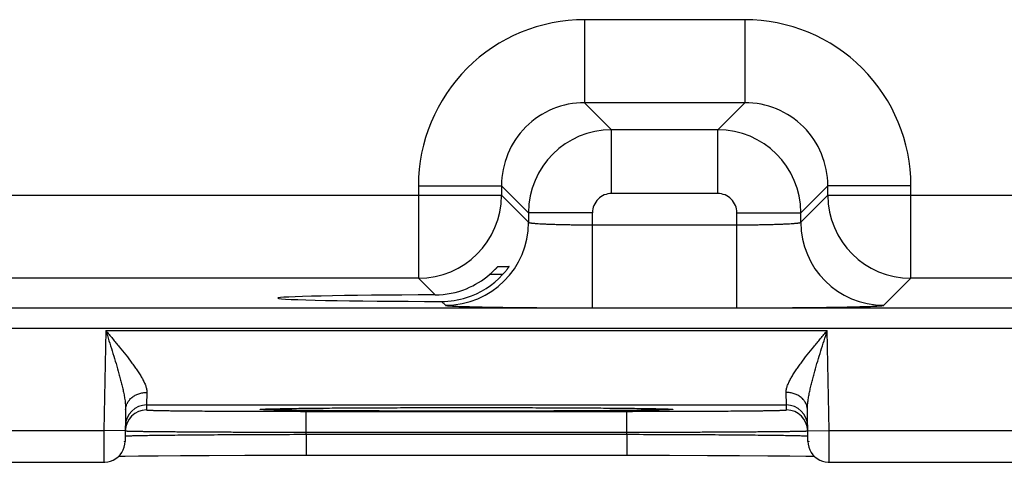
# Model space of a CAD drawing. Header units: inches. Extents: x 0 to 34, y 0 to 22.
# Tile 49 of 67: x 22.079 to 23.003, y 14.031 to 14.446. Entities that reach past the tile are written whole.
import ezdxf

# ---------------------------------------------------------------- set-up
doc = ezdxf.new("R2010")
doc.units = ezdxf.units.IN
doc.header["$LTSCALE"] = 1.87
doc.header["$MEASUREMENT"] = 0
doc.layers.get('0').update_dxf_attribs({"linetype": 'CONTINUOUS'})

msp = doc.modelspace()

# ---------------------------------------------------------------- linework, layer by layer
at = {"color": 7, "linetype": 'CONTINUOUS'}
for p, q in [((22.60933, 14.44643), (22.60933, 14.36845)), ((22.75964, 14.44643), (22.60933, 14.44643)), ((22.75964, 14.44643), (22.75964, 14.36845)), ((22.60933, 14.36845), (22.6347, 14.34308)), ((22.75964, 14.36845), (22.60933, 14.36845)), ((22.75964, 14.36845), (22.73427, 14.34308)), ((22.73427, 14.34308), (22.6347, 14.34308)), ((22.6347, 14.28309), (22.6347, 14.34308)), ((22.73427, 14.28309), (22.73427, 14.34308)), ((22.45335, 14.29046), (22.45335, 14.20345)), ((22.45335, 14.29046), (22.53134, 14.29046)), ((22.53134, 14.29046), (22.55671, 14.26509)), ((22.53134, 14.29046), (22.53134, 14.28143)), ((22.83763, 14.29046), (22.81226, 14.26509)), ((22.91562, 14.29046), (22.83763, 14.29046)), ((22.83763, 14.28143), (22.83763, 14.29046)), ((22.91562, 14.20345), (22.91562, 14.29046)), ((21.90763, 14.28143), (22.53134, 14.28143)), ((22.53134, 14.28143), (22.55671, 14.25607)), ((22.73427, 14.28309), (22.6347, 14.28309)), ((22.81226, 14.25607), (22.83763, 14.28143)), ((22.83763, 14.28143), (23.46134, 14.28143)), ((22.6167, 14.26509), (22.55671, 14.26509)), ((22.55671, 14.26509), (22.55671, 14.25607)), ((22.6167, 14.17571), (22.6167, 14.26509)), ((22.75227, 14.26509), (22.81226, 14.26509)), ((22.75227, 14.17571), (22.75227, 14.26509)), ((22.81226, 14.25607), (22.81226, 14.26509)), ((22.6167, 14.2537), (22.75227, 14.2537)), ((22.52809, 14.21467), (22.53839, 14.21467)), ((22.53241, 14.20694), (22.52005, 14.20694)), ((22.45335, 14.20345), (21.98562, 14.20345)), ((22.45335, 14.20345), (22.46895, 14.18785)), ((22.89025, 14.17808), (22.91562, 14.20345)), ((23.38335, 14.20345), (22.91562, 14.20345)), ((22.47507, 14.18173), (22.47872, 14.17808)), ((21.13681, 14.17563), (28.52718, 14.17563)), ((22.6167, 14.17571), (22.75227, 14.17571)), ((21.13681, 14.15662), (28.52718, 14.15662)), ((22.15981, 14.15446), (22.15817, 14.06057)), ((22.15981, 14.15446), (22.83716, 14.15446)), ((22.8388, 14.06057), (22.83716, 14.15446)), ((22.19851, 14.09625), (22.19825, 14.08446)), ((22.79872, 14.08446), (22.79846, 14.09625)), ((22.17851, 14.07997), (22.178, 14.05022)), ((22.19825, 14.08446), (22.19817, 14.07978)), ((22.19825, 14.08446), (22.79872, 14.08446)), ((22.30544, 14.08046), (22.30742, 14.0806)), ((22.30742, 14.08004), (22.30544, 14.08018)), ((22.30702, 14.08054), (22.30701, 14.08054)), ((22.30742, 14.0806), (22.32362, 14.08105)), ((22.30779, 14.08059), (22.3084, 14.08063)), ((22.3084, 14.08063), (22.30916, 14.08066)), ((22.30916, 14.08066), (22.3101, 14.0807)), ((22.3101, 14.0807), (22.31185, 14.08076)), ((22.31185, 14.08076), (22.31408, 14.08083)), ((22.31408, 14.08083), (22.31792, 14.08093)), ((22.31792, 14.08093), (22.32426, 14.08106)), ((22.32426, 14.08106), (22.33636, 14.08124)), ((22.33636, 14.08124), (22.35571, 14.08146)), ((22.34812, 14.05882), (22.34812, 14.07847)), ((22.34812, 14.07847), (22.64885, 14.07847)), ((22.35571, 14.08146), (22.37909, 14.08165)), ((22.37909, 14.08165), (22.40534, 14.0818)), ((22.40534, 14.0818), (22.43792, 14.08192)), ((22.43792, 14.08192), (22.47029, 14.08199)), ((22.47029, 14.08199), (22.50982, 14.08201)), ((22.49588, 14.08201), (22.49849, 14.08201)), ((22.49849, 14.08201), (22.50077, 14.08201)), ((22.50982, 14.08201), (22.546, 14.08196)), ((22.546, 14.08196), (22.57799, 14.08186)), ((22.57799, 14.08186), (22.60951, 14.0817)), ((22.60951, 14.0817), (22.63479, 14.08152)), ((22.63479, 14.08152), (22.65417, 14.08132)), ((22.64885, 14.05882), (22.64885, 14.07847)), ((22.65417, 14.08132), (22.66858, 14.08113)), ((22.66858, 14.08113), (22.67632, 14.08099)), ((22.6735, 14.08104), (22.68955, 14.0806)), ((22.67632, 14.08099), (22.68111, 14.08088)), ((22.68111, 14.08088), (22.68394, 14.0808)), ((22.68394, 14.0808), (22.68617, 14.08073)), ((22.68617, 14.08073), (22.68733, 14.08068)), ((22.68733, 14.08068), (22.68827, 14.08064)), ((22.68955, 14.0806), (22.69153, 14.08046)), ((22.69153, 14.08018), (22.68955, 14.08004)), ((22.79881, 14.07978), (22.79872, 14.08446)), ((22.81898, 14.05022), (22.81846, 14.07997)), ((21.9088, 14.06057), (22.15817, 14.06057)), ((22.15817, 14.06057), (22.158, 14.03057)), ((22.17817, 14.06022), (22.15817, 14.06057)), ((22.34809, 14.0569), (22.34812, 14.05882)), ((22.34812, 14.05882), (22.64885, 14.05882)), ((22.64889, 14.0569), (22.64885, 14.05882)), ((22.8188, 14.06022), (22.8388, 14.06057)), ((22.8388, 14.06057), (23.08817, 14.06057)), ((22.83897, 14.03057), (22.8388, 14.06057)), ((22.17808, 14.05524), (22.17867, 14.05535)), ((22.34809, 14.0569), (22.34809, 14.03724)), ((22.34809, 14.0569), (22.64889, 14.0569)), ((22.64889, 14.0569), (22.64889, 14.03724)), ((22.81831, 14.05535), (22.81889, 14.05524)), ((21.90897, 14.03057), (22.158, 14.03057)), ((22.17187, 14.0362), (22.17798, 14.03632)), ((22.17798, 14.03632), (22.19072, 14.03651)), ((22.19072, 14.03651), (22.2091, 14.03672)), ((22.2091, 14.03672), (22.23011, 14.03689)), ((22.23011, 14.03689), (22.25686, 14.03704)), ((22.25686, 14.03704), (22.29049, 14.03717)), ((22.29049, 14.03717), (22.32455, 14.03723)), ((22.32455, 14.03723), (22.65225, 14.03724)), ((22.65225, 14.03724), (22.68907, 14.03721)), ((22.68907, 14.03721), (22.72482, 14.03711)), ((22.72482, 14.03711), (22.75464, 14.03696)), ((22.75464, 14.03696), (22.78129, 14.03677)), ((22.78129, 14.03677), (22.80182, 14.03657)), ((22.80182, 14.03657), (22.81701, 14.03636)), ((22.83897, 14.03057), (23.088, 14.03057))]:
    msp.add_line(p, q, dxfattribs=at)
for points in [[(22.30701, 14.08054), (22.30708, 14.08055), (22.30719, 14.08056), (22.30735, 14.08057), (22.30755, 14.08058), (22.30779, 14.08059)], [(22.68827, 14.08064), (22.689, 14.0806), (22.68928, 14.08059), (22.68952, 14.08057), (22.68971, 14.08056), (22.68984, 14.08055), (22.68993, 14.08054), (22.68994, 14.08054)], [(22.158, 14.03057), (22.15906, 14.03059), (22.16177, 14.03092), (22.1644, 14.03162), (22.16692, 14.03266), (22.16927, 14.03404), (22.17141, 14.03573), (22.1733, 14.03769), (22.17491, 14.03989), (22.17621, 14.04229), (22.17716, 14.04484), (22.17776, 14.0475), (22.178, 14.05022)], [(22.81898, 14.05022), (22.81921, 14.0475), (22.81981, 14.04484), (22.82077, 14.04229), (22.82206, 14.03989), (22.82367, 14.03769), (22.82556, 14.03573), (22.8277, 14.03404), (22.83005, 14.03266), (22.83257, 14.03162), (22.8352, 14.03092), (22.83791, 14.03059), (22.83897, 14.03057)], [(22.81701, 14.03636), (22.82484, 14.03621), (22.8251, 14.0362)]]:
    msp.add_lwpolyline(points, dxfattribs=at)
for centre, radius, start, end in [((22.60932, 14.29047), 0.15597, 89.99663, 180.00338), ((22.75965, 14.29047), 0.15597, 359.99663, 90.00338), ((22.60929, 14.2905), 0.07795, 89.97215, 180.02785), ((22.75968, 14.2905), 0.07795, 359.97215, 90.02785), ((22.63472, 14.26507), 0.07801, 90.01529, 179.98471), ((22.73425, 14.26507), 0.07801, 0.01529, 89.98471), ((22.45333, 14.28146), 0.07802, 270.02092, 359.97908), ((22.6347, 14.26509), 0.018, 89.99736, 180.00264), ((22.73427, 14.26509), 0.018, 359.99736, 90.00264), ((22.91565, 14.28146), 0.07802, 180.02092, 269.97908), ((22.47869, 14.25609), 0.07802, 270.02092, 359.97908), ((22.89028, 14.25609), 0.07802, 180.02092, 269.97908), ((22.4687, 14.26645), 0.0786, 292.26708, 310.78503), ((22.47524, 14.25914), 0.07741, 287.4727, 317.59943), ((22.4687, 14.2664), 0.07855, 270.18475, 292.28212), ((22.47526, 14.25918), 0.07744, 269.85645, 287.45011), ((22.19816, 14.05978), 0.01999, 89.99935, 178.99881), ((22.19825, 14.06446), 0.02, 89.99885, 178.99869), ((22.79872, 14.06446), 0.02, 1.00132, 90.00115), ((22.79881, 14.05978), 0.01999, 1.00119, 90.00065), ((22.1581, 14.05558), 0.01999, 342.81704, 344.83887), ((22.83887, 14.05558), 0.01999, 195.16113, 197.18295)]:
    msp.add_arc(centre, radius, start, end, dxfattribs=at)
msp.add_ellipse((22.49849, 14.1848), major_axis=(0.17714, 0), ratio=0.017455, start_param=1.73829, end_param=4.579802, dxfattribs=at)
for points, knots in [([(22.55671, 14.25607), (22.55672, 14.25604), (22.55676, 14.256), (22.55684, 14.25594), (22.55695, 14.25588), (22.55718, 14.2558), (22.55754, 14.2557), (22.55808, 14.25559), (22.55876, 14.25548), (22.55958, 14.25537), (22.56053, 14.25526), (22.56161, 14.25515), (22.56283, 14.25504), (22.56469, 14.2549), (22.56733, 14.25473), (22.57083, 14.25455), (22.57477, 14.25438), (22.5791, 14.25423), (22.58379, 14.25409), (22.58879, 14.25397), (22.59405, 14.25387), (22.59952, 14.2538), (22.6071, 14.25372), (22.61284, 14.2537), (22.6167, 14.2537)], [0, 0, 0, 0, 0.001206, 0.00283, 0.004952, 0.007607, 0.014572, 0.023783, 0.035246, 0.04895, 0.064869, 0.082974, 0.103223, 0.125574, 0.17637, 0.234895, 0.300609, 0.372897, 0.451085, 0.534439, 0.622176, 0.713473, 0.807467, 1, 1, 1, 1]), ([(22.75227, 14.2537), (22.75613, 14.2537), (22.76188, 14.25372), (22.76945, 14.2538), (22.77492, 14.25387), (22.78018, 14.25397), (22.78518, 14.25409), (22.78987, 14.25423), (22.7942, 14.25438), (22.79814, 14.25455), (22.80164, 14.25473), (22.80428, 14.2549), (22.80614, 14.25504), (22.80736, 14.25515), (22.80844, 14.25526), (22.80939, 14.25537), (22.81021, 14.25548), (22.81089, 14.25559), (22.81143, 14.2557), (22.8118, 14.2558), (22.81202, 14.25588), (22.81213, 14.25594), (22.81221, 14.256), (22.81225, 14.25604), (22.81226, 14.25607)], [0, 0, 0, 0, 0.192533, 0.286527, 0.377824, 0.465561, 0.548915, 0.627103, 0.699391, 0.765105, 0.82363, 0.874426, 0.896777, 0.917026, 0.935131, 0.95105, 0.964754, 0.976217, 0.985428, 0.992393, 0.995048, 0.99717, 0.998794, 1, 1, 1, 1]), ([(22.52005, 14.20694), (22.52053, 14.20736), (22.52149, 14.2082), (22.52265, 14.20927), (22.52354, 14.21012), (22.52418, 14.21073), (22.52478, 14.21133), (22.52536, 14.21191), (22.5259, 14.21245), (22.52639, 14.21296), (22.52677, 14.21336), (22.52705, 14.21365), (22.52724, 14.21385), (22.52742, 14.21403), (22.52757, 14.21419), (22.52771, 14.21433), (22.52783, 14.21444), (22.52791, 14.21453), (22.52797, 14.21458), (22.52801, 14.21461), (22.52804, 14.21464), (22.52806, 14.21466), (22.52808, 14.21467), (22.52809, 14.21467), (22.52809, 14.21467)], [0, 0, 0, 0, 0.173349, 0.342223, 0.424029, 0.503505, 0.580102, 0.653215, 0.722117, 0.785989, 0.843862, 0.870208, 0.894623, 0.91695, 0.937014, 0.954637, 0.969638, 0.981834, 0.986823, 0.991046, 0.994483, 0.99712, 0.998951, 1, 1, 1, 1]), ([(22.53839, 14.21467), (22.53839, 14.21467), (22.53839, 14.21467), (22.53839, 14.21466), (22.53839, 14.21466), (22.53839, 14.21464), (22.53838, 14.21462), (22.53836, 14.21459), (22.53835, 14.21456), (22.53833, 14.21452), (22.53829, 14.21445), (22.53823, 14.21436), (22.53812, 14.21418), (22.53794, 14.2139), (22.53768, 14.21352), (22.53738, 14.21308), (22.53703, 14.21258), (22.53663, 14.21205), (22.5362, 14.21147), (22.53557, 14.21065), (22.53471, 14.20958), (22.5336, 14.20826), (22.53281, 14.20738), (22.53241, 14.20694)], [0, 0, 0, 0, 0.000572, 0.000986, 0.001559, 0.00324, 0.005661, 0.008826, 0.012727, 0.017353, 0.022688, 0.035424, 0.050808, 0.088987, 0.136143, 0.191238, 0.253287, 0.321391, 0.394724, 0.472545, 0.639, 0.816115, 1, 1, 1, 1]), ([(22.47872, 14.17808), (22.47873, 14.17807), (22.47877, 14.17804), (22.47886, 14.178), (22.47903, 14.17795), (22.47929, 14.17789), (22.47963, 14.17784), (22.48006, 14.17778), (22.48056, 14.17772), (22.48114, 14.17767), (22.48208, 14.17759), (22.48345, 14.17749), (22.48533, 14.17738), (22.48752, 14.17727), (22.49001, 14.17716), (22.4928, 14.17706), (22.49588, 14.17695), (22.49925, 14.17685), (22.50289, 14.17676), (22.5068, 14.17666), (22.51252, 14.17654), (22.52028, 14.17639), (22.53024, 14.17624), (22.54102, 14.1761), (22.55251, 14.17598), (22.56461, 14.17588), (22.5772, 14.17581), (22.59462, 14.17573), (22.60783, 14.17571), (22.6167, 14.17571)], [0, 0, 0, 0, 0.000355, 0.000836, 0.002209, 0.004149, 0.006665, 0.009758, 0.013429, 0.017678, 0.022504, 0.033873, 0.04751, 0.063386, 0.081465, 0.101706, 0.124061, 0.148477, 0.174898, 0.203262, 0.233502, 0.299318, 0.371735, 0.450064, 0.533574, 0.621476, 0.712943, 0.807114, 1, 1, 1, 1]), ([(22.75227, 14.17571), (22.76115, 14.17571), (22.77436, 14.17573), (22.79177, 14.17581), (22.80436, 14.17588), (22.81646, 14.17598), (22.82795, 14.1761), (22.83873, 14.17624), (22.84869, 14.17639), (22.85645, 14.17654), (22.86217, 14.17666), (22.86608, 14.17676), (22.86973, 14.17685), (22.87309, 14.17695), (22.87617, 14.17706), (22.87896, 14.17716), (22.88146, 14.17727), (22.88364, 14.17738), (22.88552, 14.17749), (22.88689, 14.17759), (22.88783, 14.17767), (22.88841, 14.17772), (22.88892, 14.17778), (22.88934, 14.17784), (22.88968, 14.17789), (22.88994, 14.17795), (22.89011, 14.178), (22.8902, 14.17804), (22.89024, 14.17807), (22.89025, 14.17808)], [0, 0, 0, 0, 0.192886, 0.287057, 0.378524, 0.466426, 0.549936, 0.628265, 0.700682, 0.766498, 0.796738, 0.825102, 0.851523, 0.875939, 0.898294, 0.918535, 0.936614, 0.95249, 0.966127, 0.977496, 0.982322, 0.986571, 0.990242, 0.993335, 0.995851, 0.997791, 0.999164, 0.999645, 1, 1, 1, 1]), ([(22.15981, 14.15446), (22.16196, 14.15189), (22.16623, 14.14677), (22.17255, 14.13911), (22.17866, 14.13151), (22.18353, 14.12517), (22.18719, 14.12014), (22.18974, 14.11646), (22.19209, 14.11282), (22.19419, 14.10927), (22.19571, 14.10633), (22.19672, 14.10404), (22.19736, 14.10239), (22.19787, 14.10078), (22.19825, 14.09922), (22.19848, 14.09772), (22.19852, 14.09673), (22.19851, 14.09625)], [0, 0, 0, 0, 0.141924, 0.282802, 0.421435, 0.556304, 0.621701, 0.685295, 0.746658, 0.805272, 0.860516, 0.88667, 0.911728, 0.935615, 0.958283, 0.979729, 1, 1, 1, 1]), ([(22.15981, 14.15446), (22.16083, 14.15125), (22.16287, 14.14485), (22.16588, 14.13525), (22.16881, 14.12569), (22.17114, 14.11775), (22.17289, 14.11144), (22.17413, 14.10675), (22.17528, 14.10209), (22.17632, 14.09749), (22.17723, 14.09296), (22.17795, 14.08852), (22.17843, 14.0842), (22.17854, 14.08136), (22.17851, 14.07997)], [0, 0, 0, 0, 0.131082, 0.261812, 0.391766, 0.520446, 0.584095, 0.647135, 0.709411, 0.770736, 0.830854, 0.889423, 0.945999, 1, 1, 1, 1]), ([(22.79846, 14.09625), (22.79845, 14.09673), (22.79849, 14.09772), (22.79872, 14.09922), (22.7991, 14.10078), (22.79961, 14.10239), (22.80025, 14.10404), (22.80127, 14.10633), (22.80278, 14.10927), (22.80488, 14.11282), (22.80723, 14.11646), (22.80978, 14.12014), (22.81344, 14.12517), (22.81831, 14.13151), (22.82443, 14.13911), (22.83075, 14.14677), (22.83502, 14.15189), (22.83716, 14.15446)], [0, 0, 0, 0, 0.020271, 0.041717, 0.064385, 0.088272, 0.11333, 0.139484, 0.194728, 0.253342, 0.314705, 0.378299, 0.443696, 0.578565, 0.717198, 0.858076, 1, 1, 1, 1]), ([(22.81846, 14.07997), (22.81843, 14.08136), (22.81854, 14.0842), (22.81903, 14.08852), (22.81975, 14.09296), (22.82065, 14.09749), (22.82169, 14.10209), (22.82284, 14.10675), (22.82408, 14.11144), (22.82583, 14.11775), (22.82816, 14.12569), (22.83109, 14.13525), (22.8341, 14.14485), (22.83614, 14.15125), (22.83716, 14.15446)], [0, 0, 0, 0, 0.054001, 0.110577, 0.169146, 0.229264, 0.290589, 0.352865, 0.415905, 0.479554, 0.608234, 0.738188, 0.868918, 1, 1, 1, 1]), ([(22.17851, 14.07997), (22.17852, 14.08051), (22.17861, 14.08159), (22.17892, 14.08319), (22.17942, 14.08476), (22.18033, 14.08679), (22.18192, 14.08919), (22.18443, 14.09166), (22.18747, 14.09368), (22.19092, 14.09516), (22.19464, 14.09607), (22.19722, 14.09626), (22.19851, 14.09625)], [0, 0, 0, 0, 0.056744, 0.113742, 0.17119, 0.229306, 0.348012, 0.470937, 0.598289, 0.72963, 0.863979, 1, 1, 1, 1]), ([(22.81846, 14.07997), (22.81845, 14.08051), (22.81836, 14.08159), (22.81805, 14.08319), (22.81755, 14.08476), (22.81664, 14.08679), (22.81505, 14.08919), (22.81254, 14.09166), (22.8095, 14.09368), (22.80605, 14.09516), (22.80233, 14.09607), (22.79975, 14.09626), (22.79846, 14.09625)], [0, 0, 0, 0, 0.056744, 0.113742, 0.17119, 0.229306, 0.348012, 0.470937, 0.59829, 0.72963, 0.863979, 1, 1, 1, 1]), ([(22.19817, 14.07978), (22.19817, 14.07977), (22.19818, 14.07976), (22.19819, 14.07976), (22.19822, 14.07974), (22.19827, 14.07973), (22.19839, 14.07971), (22.1986, 14.07968), (22.19891, 14.07965), (22.19932, 14.07962), (22.19981, 14.07959), (22.2004, 14.07956), (22.20107, 14.07952), (22.20183, 14.07949), (22.20268, 14.07946), (22.20362, 14.07943), (22.20504, 14.07939), (22.20703, 14.07934), (22.20968, 14.07928), (22.21266, 14.07922), (22.21596, 14.07916), (22.21959, 14.07911), (22.22352, 14.07905), (22.22776, 14.079), (22.23397, 14.07893), (22.24241, 14.07885), (22.25328, 14.07876), (22.26506, 14.07869), (22.27764, 14.07862), (22.29091, 14.07857), (22.30472, 14.07853), (22.31895, 14.0785), (22.33347, 14.07848), (22.34322, 14.07847), (22.34812, 14.07847)], [0, 0, 0, 0, 0.00013, 0.000238, 0.00038, 0.00077, 0.001306, 0.002821, 0.004933, 0.00764, 0.010944, 0.014842, 0.019333, 0.024414, 0.030083, 0.036336, 0.043169, 0.058559, 0.076214, 0.096095, 0.118154, 0.142338, 0.168587, 0.196841, 0.227031, 0.292919, 0.365623, 0.444438, 0.528607, 0.617318, 0.709715, 0.80491, 0.901982, 1, 1, 1, 1]), ([(22.30544, 14.08018), (22.30539, 14.08019), (22.30529, 14.0802), (22.30516, 14.08021), (22.30505, 14.08023), (22.30495, 14.08025), (22.30488, 14.08026), (22.30483, 14.08028), (22.3048, 14.08029), (22.30479, 14.0803), (22.30478, 14.08032), (22.30479, 14.08034), (22.3048, 14.08035), (22.30483, 14.08036), (22.30488, 14.08037), (22.30495, 14.08039), (22.30505, 14.08041), (22.30516, 14.08043), (22.30529, 14.08044), (22.30539, 14.08045), (22.30544, 14.08046)], [0, 0, 0, 0, 0.113563, 0.212229, 0.296024, 0.364999, 0.419257, 0.459032, 0.473677, 0.485046, 0.49983, 0.514637, 0.526024, 0.540689, 0.580508, 0.63481, 0.703831, 0.787673, 0.886387, 1, 1, 1, 1]), ([(22.49849, 14.07863), (22.4872, 14.07863), (22.46498, 14.07865), (22.4325, 14.07872), (22.40205, 14.07884), (22.37838, 14.07899), (22.36116, 14.07912), (22.34976, 14.07923), (22.33952, 14.07935), (22.3305, 14.07947), (22.32277, 14.0796), (22.3164, 14.07974), (22.31196, 14.07986), (22.30913, 14.07996), (22.30795, 14.08001), (22.30742, 14.08004)], [0, 0, 0, 0, 0.177195, 0.348935, 0.509932, 0.655229, 0.720569, 0.780354, 0.834121, 0.881458, 0.921996, 0.95543, 0.981494, 0.991702, 1, 1, 1, 1]), ([(22.32362, 14.08105), (22.32804, 14.08113), (22.3379, 14.08127), (22.35416, 14.08145), (22.3732, 14.08162), (22.39467, 14.08175), (22.41813, 14.08186), (22.4521, 14.08197), (22.47818, 14.08201), (22.49588, 14.08201)], [0, 0, 0, 0, 0.076873, 0.17186, 0.283131, 0.408536, 0.545655, 0.69184, 1, 1, 1, 1]), ([(22.68955, 14.08004), (22.68902, 14.08001), (22.68784, 14.07996), (22.68501, 14.07986), (22.68057, 14.07974), (22.6742, 14.0796), (22.66647, 14.07947), (22.65745, 14.07935), (22.64721, 14.07923), (22.63581, 14.07912), (22.61859, 14.07899), (22.59492, 14.07884), (22.56447, 14.07872), (22.532, 14.07865), (22.50977, 14.07863), (22.49849, 14.07863)], [0, 0, 0, 0, 0.008299, 0.018508, 0.044575, 0.078009, 0.118549, 0.165887, 0.219654, 0.279439, 0.34478, 0.490076, 0.65107, 0.822808, 1, 1, 1, 1]), ([(22.50077, 14.08201), (22.51852, 14.08201), (22.54469, 14.08197), (22.57877, 14.08186), (22.60231, 14.08175), (22.62383, 14.08162), (22.64292, 14.08145), (22.6592, 14.08127), (22.66908, 14.08112), (22.6735, 14.08104)], [0, 0, 0, 0, 0.308321, 0.454591, 0.591771, 0.717196, 0.82843, 0.923311, 1, 1, 1, 1]), ([(22.64885, 14.07847), (22.65375, 14.07847), (22.66351, 14.07848), (22.67802, 14.0785), (22.69225, 14.07853), (22.70606, 14.07857), (22.71933, 14.07862), (22.73191, 14.07869), (22.74369, 14.07876), (22.75456, 14.07885), (22.763, 14.07893), (22.76922, 14.079), (22.77345, 14.07905), (22.77738, 14.07911), (22.78101, 14.07916), (22.78431, 14.07922), (22.78729, 14.07928), (22.78994, 14.07934), (22.79193, 14.07939), (22.79335, 14.07943), (22.79429, 14.07946), (22.79514, 14.07949), (22.7959, 14.07952), (22.79657, 14.07956), (22.79716, 14.07959), (22.79765, 14.07962), (22.79806, 14.07965), (22.79837, 14.07968), (22.79858, 14.07971), (22.7987, 14.07973), (22.79875, 14.07974), (22.79878, 14.07976), (22.7988, 14.07976), (22.79881, 14.07977), (22.79881, 14.07978)], [0, 0, 0, 0, 0.098018, 0.19509, 0.290285, 0.382682, 0.471393, 0.555562, 0.634377, 0.707081, 0.772969, 0.803159, 0.831413, 0.857662, 0.881846, 0.903905, 0.923786, 0.941441, 0.956831, 0.963664, 0.969917, 0.975586, 0.980667, 0.985158, 0.989056, 0.99236, 0.995068, 0.997179, 0.998695, 0.999231, 0.99962, 0.999762, 0.99987, 1, 1, 1, 1]), ([(22.69153, 14.08046), (22.69158, 14.08045), (22.69168, 14.08044), (22.69181, 14.08043), (22.69193, 14.08041), (22.69202, 14.08039), (22.69209, 14.08037), (22.69214, 14.08036), (22.69217, 14.08035), (22.69218, 14.08034), (22.6922, 14.08032), (22.69218, 14.0803), (22.69217, 14.08029), (22.69214, 14.08028), (22.69209, 14.08026), (22.69202, 14.08025), (22.69193, 14.08023), (22.69181, 14.08021), (22.69168, 14.0802), (22.69158, 14.08019), (22.69153, 14.08018)], [0, 0, 0, 0, 0.113566, 0.212236, 0.296033, 0.36501, 0.419271, 0.459048, 0.473695, 0.485064, 0.49985, 0.514655, 0.526041, 0.540705, 0.580521, 0.63482, 0.703837, 0.787677, 0.886389, 1, 1, 1, 1]), ([(22.17817, 14.06013), (22.17817, 14.06013), (22.17817, 14.06012), (22.17819, 14.06012), (22.17823, 14.0601), (22.17829, 14.06009), (22.17838, 14.06008), (22.1785, 14.06007), (22.17864, 14.06006), (22.1788, 14.06005), (22.17907, 14.06003), (22.17948, 14.06001), (22.18004, 14.05998), (22.1807, 14.05996), (22.18146, 14.05994), (22.18233, 14.05991), (22.18329, 14.05989), (22.18435, 14.05986), (22.18596, 14.05983), (22.18822, 14.05978), (22.19122, 14.05973), (22.1946, 14.05968), (22.19835, 14.05964), (22.20245, 14.05959), (22.20691, 14.05954), (22.21171, 14.05949), (22.21684, 14.05944), (22.22228, 14.05939), (22.23013, 14.05933), (22.24064, 14.05926), (22.25399, 14.05917), (22.26825, 14.0591), (22.28328, 14.05903), (22.29894, 14.05896), (22.31506, 14.05891), (22.33151, 14.05886), (22.34257, 14.05883), (22.34812, 14.05882)], [0, 0, 0, 0, 0.000039, 0.000105, 0.000341, 0.000722, 0.001252, 0.001932, 0.00276, 0.003739, 0.004868, 0.007573, 0.010876, 0.014773, 0.019264, 0.024345, 0.030014, 0.036266, 0.043099, 0.05849, 0.076148, 0.096031, 0.118093, 0.142279, 0.168532, 0.196789, 0.226981, 0.259036, 0.292877, 0.365585, 0.444406, 0.52858, 0.617296, 0.709698, 0.804898, 0.901976, 1, 1, 1, 1]), ([(22.64885, 14.05882), (22.65441, 14.05883), (22.66546, 14.05886), (22.68191, 14.05891), (22.69804, 14.05896), (22.71369, 14.05903), (22.72872, 14.0591), (22.74298, 14.05917), (22.75634, 14.05926), (22.76684, 14.05933), (22.77469, 14.05939), (22.78013, 14.05944), (22.78526, 14.05949), (22.79006, 14.05954), (22.79452, 14.05959), (22.79863, 14.05964), (22.80237, 14.05968), (22.80575, 14.05973), (22.80875, 14.05978), (22.81101, 14.05983), (22.81262, 14.05986), (22.81368, 14.05989), (22.81464, 14.05991), (22.81551, 14.05994), (22.81627, 14.05996), (22.81693, 14.05998), (22.81749, 14.06001), (22.8179, 14.06003), (22.81817, 14.06005), (22.81834, 14.06006), (22.81848, 14.06007), (22.81859, 14.06008), (22.81868, 14.06009), (22.81874, 14.0601), (22.81878, 14.06012), (22.8188, 14.06012), (22.8188, 14.06013), (22.8188, 14.06013)], [0, 0, 0, 0, 0.098024, 0.195102, 0.290302, 0.382704, 0.47142, 0.555594, 0.634415, 0.707123, 0.740964, 0.773019, 0.803211, 0.831468, 0.857721, 0.881907, 0.903969, 0.923852, 0.94151, 0.956901, 0.963734, 0.969986, 0.975655, 0.980736, 0.985227, 0.989124, 0.992427, 0.995132, 0.996261, 0.99724, 0.998068, 0.998748, 0.999278, 0.999659, 0.999895, 0.999961, 1, 1, 1, 1]), ([(22.17867, 14.05535), (22.17894, 14.05537), (22.17962, 14.05542), (22.18082, 14.05548), (22.18239, 14.05554), (22.18431, 14.0556), (22.18658, 14.05567), (22.19031, 14.05575), (22.19581, 14.05586), (22.20338, 14.05598), (22.21221, 14.0561), (22.2222, 14.05621), (22.23329, 14.05632), (22.24537, 14.05642), (22.26315, 14.05655), (22.28701, 14.05669), (22.31701, 14.05682), (22.33761, 14.05687), (22.34809, 14.0569)], [0, 0, 0, 0, 0.004954, 0.012054, 0.021288, 0.032637, 0.046076, 0.061576, 0.098623, 0.143459, 0.195697, 0.254885, 0.320512, 0.39201, 0.46876, 0.635327, 0.814466, 1, 1, 1, 1]), ([(22.64889, 14.0569), (22.65936, 14.05687), (22.67996, 14.05682), (22.70996, 14.05669), (22.73382, 14.05655), (22.7516, 14.05642), (22.76368, 14.05632), (22.77477, 14.05621), (22.78477, 14.0561), (22.79359, 14.05598), (22.80116, 14.05586), (22.80666, 14.05575), (22.81039, 14.05567), (22.81266, 14.0556), (22.81458, 14.05554), (22.81615, 14.05548), (22.81735, 14.05542), (22.81803, 14.05537), (22.81831, 14.05535)], [0, 0, 0, 0, 0.185533, 0.364672, 0.531239, 0.607989, 0.679487, 0.745113, 0.804302, 0.856539, 0.901376, 0.938423, 0.953924, 0.967363, 0.978711, 0.987945, 0.995046, 1, 1, 1, 1])]:
    msp.add_open_spline(points, degree=3, knots=knots, dxfattribs=at)

doc.saveas('drawing.dxf')
